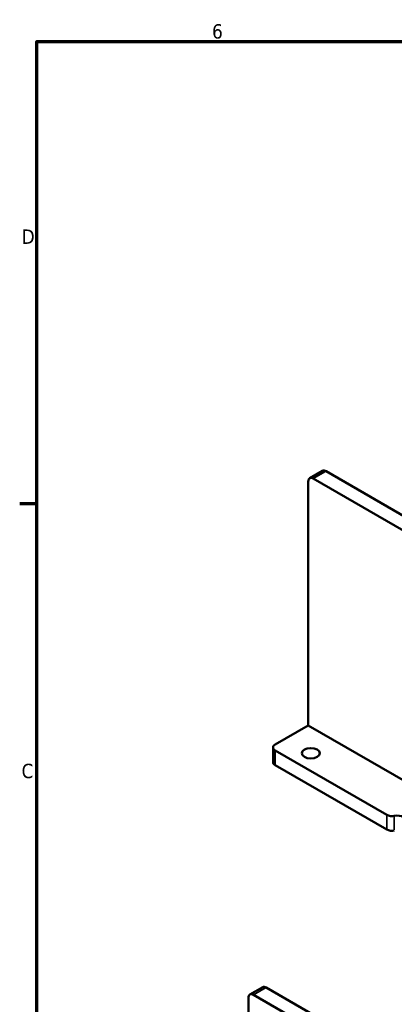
# Model space of a CAD drawing. Header units: millimetres. Extents: x 0 to 8400, y 0 to 5940.
# Tile 5 of 12: x 152 to 1194, y 3064 to 5800. Entities that reach past the tile are written whole.
import ezdxf

# ---------------------------------------------------------------- set-up
doc = ezdxf.new("R2010")
doc.units = ezdxf.units.MM
doc.header["$LTSCALE"] = 20
for name, color, linetype, lineweight in [('Border (ISO)', 7, 'Continuous', 70), ('Symbol (ISO)', 7, 'Continuous', 25), ('Visible (ISO)', 7, 'Continuous', 50), ('Visible Narrow (ISO)', 7, 'Continuous', 35)]:
    doc.layers.add(name, color=color, linetype=linetype, lineweight=lineweight)
doc.styles.add('Label Text (ISO)', font='tahoma.ttf')

# ---------------------------------------------------------------- blocks, each defined once
blk = doc.blocks.new('Borders Default Border')
at = {"layer": 'Border (ISO)'}
blk.add_line((10, 222.75), (7.6, 222.75), dxfattribs=at)
at = {"layer": 'Border (ISO)', "flags": 128}
blk.add_lwpolyline([(10, 10), (10, 287), (410, 287), (410, 10), (10, 10)], dxfattribs=at)
at = {"layer": 'Border (ISO)', "char_height": 2, "attachment_point": 7, "style": 'Label Text (ISO)'}
for s, insert in [('6', (34.36, 287.36)), ('D', (7.87, 258.87)), ('C', (7.86, 184.59))]:
    blk.add_mtext(s, dxfattribs=dict(at, insert=insert))
blk = doc.blocks.new('Balloon17')
at = {"layer": 'Symbol (ISO)'}
for p, q in [((54.31, 141.09), (66.2, 151.34)), ((53.99, 141.47), (52.42, 139.46)), ((54.31, 141.09), (52.42, 139.46)), ((54.64, 140.71), (53.99, 141.47)), ((52.42, 139.46), (54.64, 140.71))]:
    blk.add_line(p, q, dxfattribs=at)
at = {"layer": 'Symbol (ISO)', "flags": 128}
blk.add_lwpolyline([(53.99, 141.47), (52.42, 139.46), (54.64, 140.71), (53.99, 141.47)], dxfattribs=at)
at = {"layer": 'Symbol (ISO)'}
blk.add_circle((68.47, 153.3), 3, dxfattribs=at)
blk.add_solid([(53.99, 141.47), (52.42, 139.46), (54.64, 140.71), (53.99, 141.47)], dxfattribs=at)
at = {"layer": 'Symbol (ISO)', "insert": (68.47, 153.32), "char_height": 2, "attachment_point": 5, "style": 'Label Text (ISO)'}
blk.add_mtext('13', dxfattribs=at)

msp = doc.modelspace()

# ---------------------------------------------------------------- linework, layer by layer
at = {"layer": 'Visible (ISO)'}
for p, q in [((994.402, 4546.59), (959.046, 4526.178)), ((1974.351, 3985.599), (1004.402, 4545.6)), ((954.904, 4517.022), (954.904, 3839.33)), ((1938.996, 3965.187), (969.046, 4525.187)), ((954.904, 3839.33), (862.98, 3786.258)), ((954.904, 3839.33), (2200.099, 3120.417)), ((857.122, 3737.268), (857.122, 3778.093)), ((862.98, 3769.928), (1173.887, 3590.426)), ((862.98, 3729.103), (1173.887, 3549.601)), ((792.746, 3091.387), (828.101, 3111.799)), ((1808.051, 2550.808), (838.101, 3110.808)), ((788.604, 3082.231), (788.604, 2404.539)), ((1772.695, 2530.395), (802.746, 3090.396))]:
    msp.add_line(p, q, dxfattribs=at)
for centre, major_axis, start_param, end_param in [((1004.402, 4529.27), (-10, 17.321), 5.49778714, 6.28318531), ((969.046, 4508.857), (-10, 17.321), 5.49778714, 7.06858347), ((877.122, 3778.093), (-20, 0), 5.49778714, 7.06858347), ((877.122, 3737.268), (-20, 0), 0, 0.78539816), ((1188.029, 3598.591), (-20, 0), 0.78539816, 1.8956405), ((1202.392, 3573.969), (25, 0), 5.95834114, 8.17882581), ((1188.029, 3557.766), (20, 0), 3.92699082, 5.03723315), ((802.746, 3074.066), (-10, 17.321), 5.49778714, 7.06858347), ((838.101, 3094.478), (-10, 17.321), 5.49778714, 6.28318531)]:
    msp.add_ellipse(centre, major_axis=major_axis, ratio=0.57735027, start_param=start_param, end_param=end_param, dxfattribs=at)
msp.add_ellipse((961.975, 3761.763), major_axis=(-25, 0), ratio=0.57735027, dxfattribs=at)
at = {"layer": 'Visible Narrow (ISO)'}
for p, q in [((970.814, 4526.208), (1002.634, 4544.579)), ((862.98, 3731.144), (862.98, 3767.887)), ((1173.887, 3588.385), (1173.887, 3551.642)), ((1194.413, 3548.864), (1194.413, 3585.607)), ((802.746, 3090.396), (838.101, 3110.808))]:
    msp.add_line(p, q, dxfattribs=at)

# ---------------------------------------------------------------- block references
at = {"xscale": 20, "yscale": 20, "zscale": 20}
msp.add_blockref('Borders Default Border', (0, 0), dxfattribs=at)
at = {"layer": 'Symbol (ISO)', "xscale": 20, "yscale": 20, "zscale": 20}
msp.add_blockref('Balloon17', (0, 0), dxfattribs=at)

doc.saveas('drawing.dxf')
